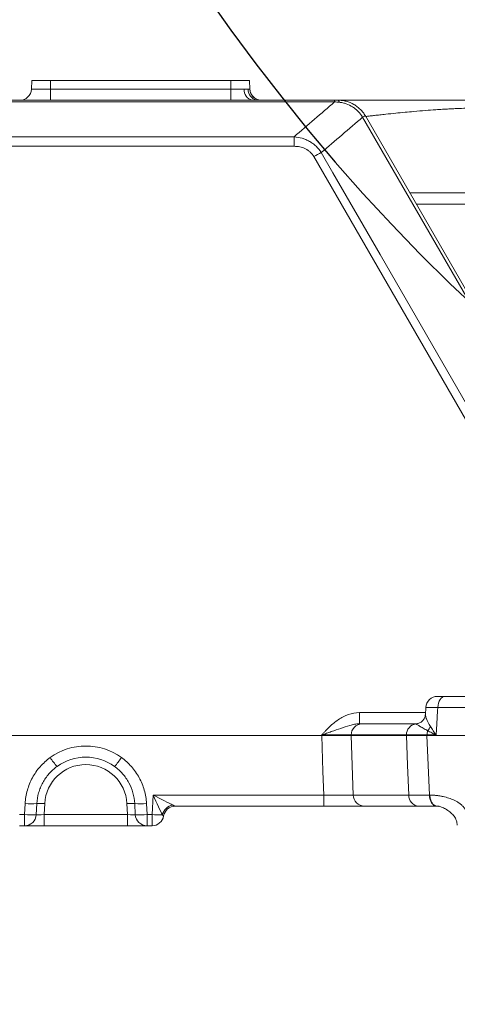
# Model space of a CAD drawing. Header units: millimetres. Extents: x 0 to 16820, y 0 to 11880.
# Tile 88 of 122: x 13249 to 13361, y 6604 to 6855. Entities that reach past the tile are written whole.
import ezdxf

# ---------------------------------------------------------------- set-up
doc = ezdxf.new("R2010")
doc.units = ezdxf.units.MM
doc.header["$LTSCALE"] = 20
doc.styles.add('SLDTEXTSTYLE0', font='TXT', dxfattribs={"width": 0.605})
doc.dimstyles.new('SLDDIMSTYLE0', dxfattribs={"dimtxt": 140, "dimasz": 100, "dimexe": 0, "dimexo": 0.0625, "dimgap": 35, "dimtad": 1, "dimtoh": 1, "dimdec": 0, "dimrnd": 1e-09, "dimzin": 12, "dimdsep": 46, "dimtxsty": 'SLDTEXTSTYLE0', "dimsah": 1, "dimcen": 0.09, "dimadec": 0, "dimazin": 0, "dimtfac": 1, "dimtofl": 0, "dimtmove": 0, "dimatfit": 3, "dimfxl": 1, "dimfrac": 2, "dimtolj": 1, "dimtzin": 12, "dimarcsym": 0})

# ---------------------------------------------------------------- blocks, each defined once
blk = doc.blocks.new('*D21')
at = {"color": 7, "linetype": 'Continuous', "lineweight": 0}
for p, q in [((11361.95, 7139.47), (11361.95, 4174.47)), ((13524.83, 6320.77), (13524.83, 4174.47)), ((11361.95, 4204.47), (13524.83, 4204.47))]:
    blk.add_line(p, q, dxfattribs=at)
for points in [[(11361.95, 4204.47), (11461.95, 4189.47), (11461.95, 4219.47)], [(13524.83, 4204.47), (13424.83, 4219.47), (13424.83, 4189.47)]]:
    blk.add_solid(points, dxfattribs=at)
at = {"color": 7, "linetype": 'Continuous', "lineweight": 0, "insert": (12229.51, 4384.94), "char_height": 140, "attachment_point": 1, "style": 'SLDTEXTSTYLE0'}
blk.add_mtext('2163', dxfattribs=at)
blk = doc.blocks.new('*D23')
at = {"color": 7, "linetype": 'Continuous', "lineweight": 0}
for p, q in [((12163.43, 7139.47), (12163.43, 4467.07)), ((13524.83, 6320.77), (13524.83, 4467.07)), ((12163.43, 4497.07), (13524.83, 4497.07))]:
    blk.add_line(p, q, dxfattribs=at)
for points in [[(12163.43, 4497.07), (12263.43, 4482.07), (12263.43, 4512.07)], [(13524.83, 4497.07), (13424.83, 4512.07), (13424.83, 4482.07)]]:
    blk.add_solid(points, dxfattribs=at)
at = {"color": 7, "linetype": 'Continuous', "lineweight": 0, "insert": (12630.25, 4677.54), "char_height": 140, "attachment_point": 1, "style": 'SLDTEXTSTYLE0'}
blk.add_mtext('1361', dxfattribs=at)

msp = doc.modelspace()

# ---------------------------------------------------------------- linework, layer by layer
at = {"color": 7, "linetype": 'Continuous', "lineweight": 0}
for p, q in [((13252.09, 6839.47), (13251.98, 6837.31)), ((13252.09, 6839.47), (13256.83, 6839.47)), ((13256.83, 6839.47), (13302.83, 6839.47)), ((13302.83, 6839.47), (13307.57, 6839.47)), ((13307.57, 6839.47), (13307.68, 6837.29)), ((13243.83, 6834.47), (13329.3, 6834.47)), ((13337.15, 6830.45), (13369.91, 6773.71)), ((13357.46, 6682.47), (13423.24, 6682.47)), ((13352.58, 6679.65), (13352.46, 6677.78)), ((13336.3, 6675.47), (13349.95, 6675.47)), ((13349.97, 6675.46), (13350.43, 6675.52)), ((13243.83, 6672.47), (13325.99, 6672.47)), ((13347.61, 6672.47), (13333.48, 6672.47)), ((13352.85, 6672.47), (13422.24, 6672.47)), ((13326.54, 6654.47), (13288.63, 6654.47)), ((13350.73, 6654.47), (13336.86, 6654.47)), ((13355.43, 6654.47), (13355.1, 6654.57)), ((13355.43, 6654.47), (13355.33, 6654.47)), ((13250.21, 6649.47), (13248.94, 6649.47)), ((13255.2, 6649.47), (13250.21, 6649.47)), ((13276.46, 6649.47), (13255.2, 6649.47)), ((13281.45, 6649.47), (13276.46, 6649.47)), ((13282.72, 6649.47), (13281.45, 6649.47))]:
    msp.add_line(p, q, dxfattribs=at)
at = {"color": 8, "linetype": 'Continuous', "lineweight": 0}
for p, q in [((13256.83, 6839.47), (13256.83, 6837.31)), ((13302.83, 6839.47), (13302.83, 6837.31)), ((13251.98, 6837.31), (13256.83, 6837.31)), ((13256.83, 6834.47), (13256.83, 6837.31)), ((13256.83, 6837.31), (13302.83, 6837.31)), ((13302.83, 6834.47), (13302.83, 6837.31)), ((13302.83, 6837.31), (13306.2, 6837.31)), ((13329.3, 6834.05), (13243.83, 6834.05)), ((13329.3, 6834.47), (13329.3, 6834.05)), ((13369.2, 6773.41), (13336.44, 6830.15)), ((13243.83, 6825.14), (13318.95, 6825.14)), ((13318.95, 6825.14), (13318.95, 6822.72)), ((13318.95, 6822.72), (13243.83, 6822.72)), ((13362.69, 6753.17), (13324, 6820.09)), ((13348.45, 6810.87), (13370.82, 6810.87)), ((13370.42, 6807.97), (13350.13, 6807.97)), ((13335.62, 6678.31), (13335.62, 6675.47)), ((13335.62, 6678.31), (13352.49, 6678.31)), ((13422.12, 6679.62), (13355.61, 6679.62)), ((13325.99, 6672.47), (13325.99, 6672.62)), ((13333.49, 6672.62), (13333.48, 6672.47)), ((13333.48, 6672.47), (13334.04, 6657.31)), ((13347.62, 6672.62), (13333.49, 6672.62)), ((13347.61, 6672.47), (13347.62, 6672.62)), ((13352.85, 6672.62), (13352.85, 6672.47)), ((13355.17, 6672.62), (13352.85, 6672.62)), ((13282.72, 6652.31), (13282.98, 6657.31)), ((13282.98, 6657.31), (13326.54, 6657.31)), ((13326.54, 6657.31), (13326.54, 6654.47)), ((13334.04, 6657.31), (13348.2, 6657.31)), ((13353.46, 6657.31), (13353.56, 6657.31)), ((13250.21, 6652.31), (13250.36, 6655.13)), ((13253.35, 6655.12), (13253.2, 6652.3)), ((13255.35, 6655.12), (13255.2, 6652.31)), ((13276.46, 6652.31), (13276.32, 6655.12)), ((13278.46, 6652.3), (13278.31, 6655.12)), ((13281.31, 6655.13), (13281.45, 6652.31)), ((13248.94, 6652.31), (13250.21, 6652.31)), ((13250.21, 6649.47), (13250.21, 6652.31)), ((13255.2, 6652.31), (13255.2, 6649.47)), ((13255.2, 6652.31), (13276.46, 6652.31)), ((13276.46, 6652.31), (13276.46, 6649.47)), ((13281.45, 6652.31), (13282.72, 6652.31)), ((13281.45, 6652.31), (13281.45, 6649.47)), ((13282.72, 6652.31), (13282.72, 6649.47)), ((13285.68, 6651.97), (13285.68, 6651.97))]:
    msp.add_line(p, q, dxfattribs=at)
at = {"color": 8, "linetype": 'Continuous', "lineweight": 0, "flags": 128}
for points in [[(13330.21, 6834.47), (13330.25, 6834.46), (13330.29, 6834.43), (13330.32, 6834.39), (13330.36, 6834.34), (13330.39, 6834.26), (13330.43, 6834.17), (13330.46, 6834.07), (13330.49, 6833.95)], [(13325.86, 6821.11), (13328.86, 6815.92), (13340.87, 6795.17), (13364.56, 6754.2)], [(13357.46, 6682.47), (13357.11, 6682.41), (13356.77, 6682.25), (13356.46, 6681.99), (13356.19, 6681.64), (13355.96, 6681.21), (13355.78, 6680.72), (13355.67, 6680.19), (13355.61, 6679.62)], [(13355.61, 6679.62), (13355.56, 6678.75), (13355.35, 6675.47), (13355.17, 6672.62)], [(13326.54, 6657.31), (13326.32, 6663.27), (13325.99, 6672.47)], [(13348.2, 6657.31), (13347.9, 6664.92), (13347.61, 6672.47)], [(13352.85, 6672.47), (13353.15, 6664.92), (13353.46, 6657.31)], [(13353.46, 6657.31), (13353.51, 6656.75), (13353.63, 6656.21), (13353.81, 6655.72), (13354.04, 6655.29), (13354.32, 6654.94), (13354.64, 6654.68), (13354.98, 6654.52), (13355.33, 6654.47)]]:
    msp.add_lwpolyline(points, dxfattribs=at)
at = {"color": 7, "linetype": 'Continuous', "lineweight": 30}
for centre, radius, start, end in [((13699.83, 7139.47), 2337.88, 300, 180), ((13699.83, 7139.47), 489.9, 204.3445, 84.3445), ((14247.33, 6191.17), 1242.88, 143.09425, 300)]:
    msp.add_arc(centre, radius, start, end, dxfattribs=at)
at = {"color": 7, "linetype": 'Continuous', "lineweight": 0}
for centre, radius, start, end in [((13248.98, 6837.47), 3, 270, 357), ((13310.68, 6837.47), 3, 183, 270), ((13310.68, 6837.44), 3, 183.0002, 207.1259), ((13355.54, 6679.47), 3, 90, 176.3312), ((13265.83, 6654.47), 12.5, 54.0919, 125.9081), ((13288.63, 6651.47), 3, 90.0219, 170.4395), ((13288.64, 6651.47), 3, 90, 170.4059), ((13282.72, 6652.47), 3, 270, 350.4059)]:
    msp.add_arc(centre, radius, start, end, dxfattribs=at)
at = {"color": 8, "linetype": 'Continuous', "lineweight": 0}
for centre, radius, start, end in [((13308.8, 6837.03), 2.61, 173.8411, 258.4949), ((13310.09, 6837.27), 2.88, 180.1397, 256.5426), ((13310.68, 6837.44), 3, 207.1283, 263.2377), ((13337.61, 6828.33), 2.19, 102.3346, 122.6154), ((13337.72, 6828.14), 2.38, 103.8173, 122.4285), ((13347.76, 6779.18), 47.31, 117.5653, 120.1464), ((13336.39, 6672.57), 2.9, 91.7625, 178.8973), ((13350.43, 6672.69), 2.81, 99.2665, 181.3265), ((13357.38, 6672.49), 4.52, 164.2941, 178.2815), ((13350.3, 6676.35), 3.79, 315.9658, 335.4951), ((13265.83, 6654.31), 15.5, 54.0919, 125.9081), ((13275.86, 6679.84), 23.11, 214.1783, 221.3097), ((13255.8, 6679.84), 23.11, 318.6903, 325.8217), ((13265.83, 6654.57), 10.5, 3, 177), ((13336.95, 6657.37), 2.9, 181.1396, 268.2739), ((13350.97, 6657.22), 2.77, 178.24, 265.0884), ((13251.89, 6670.83), 15.78, 264.4396, 275.3274), ((13254.33, 6644.65), 10.52, 84.4396, 95.3274), ((13277.34, 6644.65), 10.52, 84.6726, 95.5604), ((13279.78, 6670.83), 15.78, 264.6726, 275.5604), ((13288.73, 6651.34), 3.5, 102.1425, 164.7831), ((13251.74, 6668.01), 15.78, 264.4396, 275.3274), ((13250.21, 6652.46), 3, 270.0209, 356.9077), ((13279.92, 6668.01), 15.78, 264.6726, 275.5604), ((13281.45, 6652.46), 3, 183.0923, 269.9791), ((13284.72, 6684.7), 32.45, 266.4695, 271.129)]:
    msp.add_arc(centre, radius, start, end, dxfattribs=at)
for centre, major_axis, ratio, start_param, end_param in [((13282.98, 6657.47), (-2.7, 5.84), 0.010245, 1.592962, 2.669869), ((13282.98, 6657.47), (5.69, -3), 0.021593, 4.723756, 5.800662), ((13255.21, 6652.47), (2.01, 0.16), 0.077066, 3.171098, 4.699492), ((13276.45, 6652.47), (2.01, -0.16), 0.077066, 4.725286, 6.25368)]:
    msp.add_ellipse(centre, major_axis=major_axis, ratio=ratio, start_param=start_param, end_param=end_param, dxfattribs=at)
for points, knots in [([(13306.2, 6837.31), (13306.41, 6837.31), (13306.6, 6837.3), (13306.93, 6837.28), (13307.08, 6837.27), (13307.21, 6837.26)], [0, 0, 0, 0, 0.5, 0.5, 1, 1, 1, 1]), ([(13307.21, 6837.26), (13307.37, 6837.25), (13307.48, 6837.25), (13307.64, 6837.26), (13307.68, 6837.28), (13307.68, 6837.29)], [0, 0, 0, 0, 0.5, 0.5, 1, 1, 1, 1]), ([(13336.43, 6830.17), (13336.11, 6830.69), (13335.73, 6831.17), (13335.09, 6831.82), (13334.87, 6832.03), (13334.4, 6832.41), (13334.15, 6832.59), (13333.38, 6833.08), (13332.84, 6833.35), (13331.98, 6833.66), (13331.69, 6833.75), (13331.1, 6833.88), (13330.79, 6833.93), (13330.49, 6833.95)], [0, 0, 0, 0, 0.25, 0.25, 0.375, 0.375, 0.5, 0.5, 0.75, 0.75, 0.875, 0.875, 1, 1, 1, 1]), ([(13364.03, 6832.46), (13363.24, 6832.44), (13361.93, 6832.41), (13360.07, 6832.33), (13358.45, 6832.25), (13356.78, 6832.15), (13354.79, 6832.02), (13352.34, 6831.84), (13349.73, 6831.62), (13347.18, 6831.39), (13344.79, 6831.15), (13342.65, 6830.93), (13340.86, 6830.74), (13339.54, 6830.59), (13338.43, 6830.47), (13337.65, 6830.38), (13337.25, 6830.33), (13337.13, 6830.32)], [0, 0, 0, 0, 0.087091, 0.143002, 0.200576, 0.259804, 0.320677, 0.411731, 0.519595, 0.600782, 0.689309, 0.78511, 0.84668, 0.900429, 0.946397, 0.984616, 1, 1, 1, 1]), ([(13318.95, 6825.14), (13319.65, 6825.08), (13320.32, 6824.96), (13321.32, 6824.67), (13321.64, 6824.56), (13322.28, 6824.29), (13322.6, 6824.14), (13323.2, 6823.8), (13323.49, 6823.61), (13324.04, 6823.19), (13324.31, 6822.96), (13325.06, 6822.25), (13325.49, 6821.71), (13325.86, 6821.11)], [0, 0, 0, 0, 0.25, 0.25, 0.375, 0.375, 0.5, 0.5, 0.625, 0.625, 0.75, 0.75, 1, 1, 1, 1]), ([(13324, 6820.09), (13323.75, 6820.52), (13323.44, 6820.91), (13322.89, 6821.41), (13322.7, 6821.57), (13322.28, 6821.85), (13322.07, 6821.98), (13321.4, 6822.31), (13320.92, 6822.47), (13319.95, 6822.68), (13319.46, 6822.72), (13318.95, 6822.72)], [0, 0, 0, 0, 0.25, 0.25, 0.375, 0.375, 0.5, 0.5, 0.75, 0.75, 1, 1, 1, 1]), ([(13335.62, 6678.31), (13334.65, 6678.31), (13333.71, 6678.13), (13332.33, 6677.66), (13331.89, 6677.46), (13331.04, 6677.03), (13330.63, 6676.78), (13329.83, 6676.25), (13329.45, 6675.96), (13328.7, 6675.35), (13328.34, 6675.03), (13327.65, 6674.37), (13327.31, 6674.03), (13326.81, 6673.5), (13326.64, 6673.33), (13326.32, 6672.98), (13326.15, 6672.8), (13325.99, 6672.62)], [0, 0, 0, 0, 0.25, 0.25, 0.375, 0.375, 0.5, 0.5, 0.625, 0.625, 0.75, 0.75, 0.875, 0.875, 0.9375, 0.9375, 1, 1, 1, 1]), ([(13355.61, 6679.62), (13355.12, 6679.63), (13353.96, 6679.65), (13352.78, 6679.66), (13352.64, 6679.66), (13352.57, 6679.65)], [0, 0, 0, 0, 0.279754, 0.65049, 1, 1, 1, 1]), ([(13352.51, 6677.78), (13352.5, 6677.52), (13352.5, 6677.23), (13352.89, 6676.24), (13353.34, 6675.48), (13353.75, 6674.77)], [0, 0, 0, 0, 0.379094, 0.433169, 1, 1, 1, 1]), ([(13335.62, 6675.47), (13335.2, 6675.47), (13334.79, 6675.42), (13333.99, 6675.28), (13333.59, 6675.19), (13332.4, 6674.86), (13331.63, 6674.59), (13330.06, 6674.04), (13329.26, 6673.75), (13328.05, 6673.33), (13327.64, 6673.19), (13327.03, 6672.98), (13326.82, 6672.91), (13326.41, 6672.77), (13326.2, 6672.69), (13325.99, 6672.62)], [0, 0, 0, 0, 0.125, 0.125, 0.25, 0.25, 0.5, 0.5, 0.75, 0.75, 0.875, 0.875, 0.9375, 0.9375, 1, 1, 1, 1]), ([(13353.02, 6673.71), (13352.61, 6673.96), (13352.22, 6674.17), (13351.7, 6674.46), (13351.53, 6674.55), (13351.22, 6674.72), (13351.08, 6674.81), (13350.68, 6675.04), (13350.47, 6675.17), (13350.22, 6675.32), (13350.15, 6675.36), (13350.04, 6675.42), (13350, 6675.45), (13349.97, 6675.46)], [0, 0, 0, 0, 0.25, 0.25, 0.375, 0.375, 0.5, 0.5, 0.75, 0.75, 0.875, 0.875, 1, 1, 1, 1]), ([(13353.02, 6673.71), (13353.35, 6673.54), (13353.7, 6673.36), (13354.42, 6672.99), (13354.79, 6672.81), (13355.17, 6672.62)], [0, 0, 0, 0, 0.5, 0.5, 1, 1, 1, 1]), ([(13353.75, 6674.77), (13353.95, 6674.43), (13354.17, 6674.07), (13354.53, 6673.53), (13354.65, 6673.35), (13354.9, 6672.99), (13355.03, 6672.81), (13355.17, 6672.62)], [0, 0, 0, 0, 0.5, 0.5, 0.75, 0.75, 1, 1, 1, 1]), ([(13333.49, 6672.62), (13333.2, 6672.63), (13332.81, 6672.64), (13332.07, 6672.65), (13331.79, 6672.65), (13331.21, 6672.66), (13330.9, 6672.66), (13330.23, 6672.66), (13329.88, 6672.66), (13329.15, 6672.65), (13328.78, 6672.65), (13328.01, 6672.65), (13327.61, 6672.64), (13326.81, 6672.63), (13326.4, 6672.63), (13325.99, 6672.62)], [0, 0, 0, 0, 0.25, 0.25, 0.375, 0.375, 0.5, 0.5, 0.625, 0.625, 0.75, 0.75, 0.875, 0.875, 1, 1, 1, 1]), ([(13352.85, 6672.62), (13351.83, 6672.62), (13350.87, 6672.63), (13349.13, 6672.63), (13348.33, 6672.62), (13347.62, 6672.62)], [0, 0, 0, 0, 0.5, 0.5, 1, 1, 1, 1]), ([(13250.36, 6655.13), (13250.42, 6656.29), (13250.61, 6657.42), (13251.07, 6659.07), (13251.26, 6659.62), (13251.7, 6660.69), (13251.94, 6661.21), (13252.76, 6662.72), (13253.42, 6663.66), (13254.95, 6665.41), (13255.8, 6666.18), (13256.74, 6666.86)], [0, 0, 0, 0, 0.25, 0.25, 0.375, 0.375, 0.5, 0.5, 0.75, 0.75, 1, 1, 1, 1]), ([(13274.92, 6666.86), (13275.86, 6666.18), (13276.71, 6665.41), (13277.84, 6664.12), (13278.2, 6663.66), (13278.87, 6662.71), (13279.17, 6662.23), (13279.99, 6660.72), (13280.42, 6659.66), (13281.06, 6657.43), (13281.24, 6656.29), (13281.31, 6655.13)], [0, 0, 0, 0, 0.25, 0.25, 0.375, 0.375, 0.5, 0.5, 0.75, 0.75, 1, 1, 1, 1]), ([(13326.54, 6657.31), (13326.95, 6657.3), (13327.36, 6657.3), (13328.16, 6657.29), (13328.56, 6657.29), (13329.34, 6657.28), (13329.71, 6657.28), (13330.44, 6657.28), (13330.79, 6657.27), (13331.46, 6657.27), (13331.77, 6657.28), (13332.36, 6657.28), (13332.63, 6657.28), (13333.37, 6657.29), (13333.76, 6657.3), (13334.04, 6657.31)], [0, 0, 0, 0, 0.125, 0.125, 0.25, 0.25, 0.375, 0.375, 0.5, 0.5, 0.625, 0.625, 0.75, 0.75, 1, 1, 1, 1]), ([(13353.46, 6657.31), (13352.42, 6657.31), (13351.47, 6657.31), (13349.71, 6657.31), (13348.91, 6657.31), (13348.2, 6657.31)], [0, 0, 0, 0, 0.5, 0.5, 1, 1, 1, 1]), ([(13353.56, 6657.31), (13353.68, 6657.31), (13353.93, 6657.31), (13354.3, 6657.29), (13354.67, 6657.27), (13355.04, 6657.23), (13355.42, 6657.19), (13355.79, 6657.14), (13356.17, 6657.08), (13356.56, 6657.01), (13357.32, 6656.84), (13358.41, 6656.56), (13359.6, 6656.1), (13360.47, 6655.65), (13361.12, 6655.24), (13361.72, 6654.74), (13362.21, 6654.23), (13362.57, 6653.75), (13362.84, 6653.33), (13363.07, 6652.89), (13363.28, 6652.43), (13363.46, 6651.93), (13363.61, 6651.42), (13363.72, 6650.88), (13363.81, 6650.31), (13363.85, 6649.92), (13363.86, 6649.73)], [0, 0, 0, 0, 0.028456, 0.057053, 0.085801, 0.114712, 0.143797, 0.173068, 0.202534, 0.232207, 0.262096, 0.380784, 0.486232, 0.542546, 0.593337, 0.649086, 0.703169, 0.73518, 0.766885, 0.798523, 0.830337, 0.862566, 0.895438, 0.929171, 0.963964, 1, 1, 1, 1]), ([(13355.1, 6654.57), (13354.98, 6654.59), (13354.62, 6654.67), (13354.12, 6655.25), (13353.68, 6656.18), (13353.6, 6656.93), (13353.56, 6657.31)], [0, 0, 0, 0, 0.14759, 0.431727, 0.715863, 1, 1, 1, 1]), ([(13288, 6654.75), (13288.08, 6654.71), (13288.16, 6654.68), (13288.3, 6654.61), (13288.37, 6654.58), (13288.48, 6654.52), (13288.53, 6654.5), (13288.6, 6654.47), (13288.62, 6654.47), (13288.63, 6654.47)], [0, 0, 0, 0, 0.25, 0.25, 0.5, 0.5, 0.75, 0.75, 1, 1, 1, 1]), ([(13285.68, 6651.97), (13285.67, 6651.97), (13285.63, 6651.99), (13285.53, 6652.09), (13285.45, 6652.16), (13285.36, 6652.25)], [0, 0, 0, 0, 0.5, 0.5, 1, 1, 1, 1])]:
    msp.add_open_spline(points, degree=3, knots=knots, dxfattribs=at)
for points in [[(13318.95, 6825.14), (13322.43, 6828.13), (13325.88, 6831.1), (13329.3, 6834.05)], [(13330.49, 6833.95), (13330.09, 6833.99), (13329.69, 6834.02), (13329.3, 6834.05)], [(13336.44, 6830.15), (13332.95, 6827.16), (13329.42, 6824.15), (13325.86, 6821.11)], [(13336.44, 6830.15), (13336.44, 6830.15), (13336.43, 6830.16), (13336.43, 6830.17)]]:
    msp.add_open_spline(points, degree=3, dxfattribs=at)
at = {"color": 7, "linetype": 'Continuous', "lineweight": 0}
for points in [[(13329.3, 6834.47), (13329.6, 6834.47), (13329.91, 6834.47), (13330.21, 6834.47)], [(13337.14, 6830.47), (13337.14, 6830.46), (13337.15, 6830.45), (13337.15, 6830.45)], [(13335.62, 6675.47), (13335.88, 6675.47), (13336.11, 6675.47), (13336.3, 6675.47)], [(13349.97, 6675.46), (13349.96, 6675.46), (13349.95, 6675.47), (13349.95, 6675.47)], [(13352.85, 6672.47), (13351.81, 6672.47), (13349.91, 6672.47), (13348.32, 6672.47), (13347.61, 6672.47)], [(13350.73, 6654.47), (13351.35, 6654.47), (13352.75, 6654.47), (13354.42, 6654.47), (13355.33, 6654.47)]]:
    msp.add_open_spline(points, degree=3, dxfattribs=at)
for points, knots in [([(13330.21, 6834.47), (13330.39, 6834.47), (13330.56, 6834.46), (13330.91, 6834.44), (13331.08, 6834.42), (13331.6, 6834.35), (13331.94, 6834.28), (13332.96, 6834.01), (13333.6, 6833.74), (13334.51, 6833.22), (13334.8, 6833.03), (13335.36, 6832.6), (13335.62, 6832.37), (13336.11, 6831.88), (13336.34, 6831.62), (13336.66, 6831.2), (13336.76, 6831.06), (13336.96, 6830.77), (13337.05, 6830.62), (13337.14, 6830.47)], [0, 0, 0, 0, 0.0625, 0.0625, 0.125, 0.125, 0.25, 0.25, 0.5, 0.5, 0.625, 0.625, 0.75, 0.75, 0.875, 0.875, 0.9375, 0.9375, 1, 1, 1, 1]), ([(13330.47, 6834.47), (13331.17, 6834.47), (13332.88, 6834.47), (13335.84, 6834.47), (13339.59, 6834.47), (13343.88, 6834.47), (13348.63, 6834.47), (13353.76, 6834.47), (13359.23, 6834.47), (13362.97, 6834.47), (13364.86, 6834.47)], [0, 0, 0, 0, 0.072068, 0.174279, 0.276915, 0.4106, 0.54371, 0.675884, 0.836892, 1, 1, 1, 1]), ([(13355.56, 6682.47), (13355.6, 6682.47), (13355.69, 6682.47), (13356.42, 6682.47), (13357.15, 6682.47), (13357.46, 6682.47)], [0, 0, 0, 0, 0.350667, 0.720704, 1, 1, 1, 1]), ([(13352.42, 6677.8), (13352.4, 6677.65), (13352.37, 6677.27), (13352.02, 6676.53), (13351.4, 6675.91), (13350.78, 6675.58), (13350.49, 6675.55), (13350.43, 6675.54)], [0, 0, 0, 0, 0.162751, 0.407755, 0.68396, 0.92831, 1, 1, 1, 1]), ([(13325.99, 6672.47), (13326.8, 6672.47), (13327.6, 6672.47), (13328.76, 6672.47), (13329.14, 6672.47), (13329.87, 6672.47), (13330.21, 6672.47), (13330.88, 6672.47), (13331.2, 6672.47), (13331.78, 6672.47), (13332.05, 6672.47), (13332.55, 6672.47), (13332.77, 6672.47), (13333.17, 6672.47), (13333.34, 6672.47), (13333.48, 6672.47)], [0, 0, 0, 0, 0.25, 0.25, 0.375, 0.375, 0.5, 0.5, 0.625, 0.625, 0.75, 0.75, 0.875, 0.875, 1, 1, 1, 1]), ([(13258.5, 6664.59), (13257.74, 6664.04), (13257.05, 6663.41), (13255.82, 6662.01), (13255.29, 6661.25), (13254.63, 6660.03), (13254.43, 6659.61), (13254.08, 6658.75), (13253.93, 6658.31), (13253.55, 6656.97), (13253.4, 6656.06), (13253.35, 6655.12)], [0, 0, 0, 0, 0.25, 0.25, 0.5, 0.5, 0.625, 0.625, 0.75, 0.75, 1, 1, 1, 1]), ([(13278.31, 6655.12), (13278.26, 6656.06), (13278.11, 6656.98), (13277.6, 6658.78), (13277.25, 6659.63), (13276.59, 6660.85), (13276.34, 6661.24), (13275.81, 6662.01), (13275.52, 6662.38), (13274.6, 6663.42), (13273.92, 6664.04), (13273.16, 6664.59)], [0, 0, 0, 0, 0.25, 0.25, 0.5, 0.5, 0.625, 0.625, 0.75, 0.75, 1, 1, 1, 1]), ([(13336.86, 6654.47), (13336.47, 6654.47), (13335.94, 6654.47), (13335.08, 6654.47), (13334.9, 6654.47), (13334.53, 6654.47), (13334.33, 6654.47), (13333.73, 6654.47), (13333.3, 6654.47), (13332.39, 6654.47), (13331.9, 6654.47), (13330.9, 6654.47), (13330.38, 6654.47), (13329.32, 6654.47), (13328.77, 6654.47), (13327.66, 6654.47), (13327.1, 6654.47), (13326.54, 6654.47)], [0, 0, 0, 0, 0.25, 0.25, 0.3125, 0.3125, 0.375, 0.375, 0.5, 0.5, 0.625, 0.625, 0.75, 0.75, 0.875, 0.875, 1, 1, 1, 1]), ([(13355.1, 6654.51), (13355.32, 6654.51), (13355.7, 6654.5), (13356.45, 6654.3), (13357.36, 6653.91), (13358.44, 6653.22), (13359.43, 6652.41), (13360.07, 6651.54), (13360.45, 6650.63), (13360.53, 6649.99), (13360.58, 6649.6)], [0, 0, 0, 0, 0.1063, 0.193321, 0.325699, 0.480223, 0.642255, 0.769533, 0.861662, 1, 1, 1, 1]), ([(13355.43, 6654.47), (13355.48, 6654.47), (13355.56, 6654.46), (13355.69, 6654.46), (13355.82, 6654.44), (13355.91, 6654.43), (13355.96, 6654.42)], [0, 0, 0, 0, 0.255179, 0.506675, 0.75483, 1, 1, 1, 1])]:
    msp.add_open_spline(points, degree=3, knots=knots, dxfattribs=at)

# ---------------------------------------------------------------- dimensions: what is measured, and where the dimension line sits
for base, p1, picture, middle in [((13524.83, 4204.47), (11361.95, 7139.47), '*D21', (12443.39, 4204.47)), ((13524.83, 4497.07), (12163.43, 7139.47), '*D23', (12844.13, 4497.07))]:
    dim = msp.add_linear_dim(base=base, p1=p1, p2=(13524.83, 6320.77), dimstyle='SLDDIMSTYLE0', dxfattribs=at)
    dim.commit()
    dim.dimension.update_dxf_attribs({"geometry": picture, "text_midpoint": middle, "dimtype": 160})

doc.saveas('drawing.dxf')
